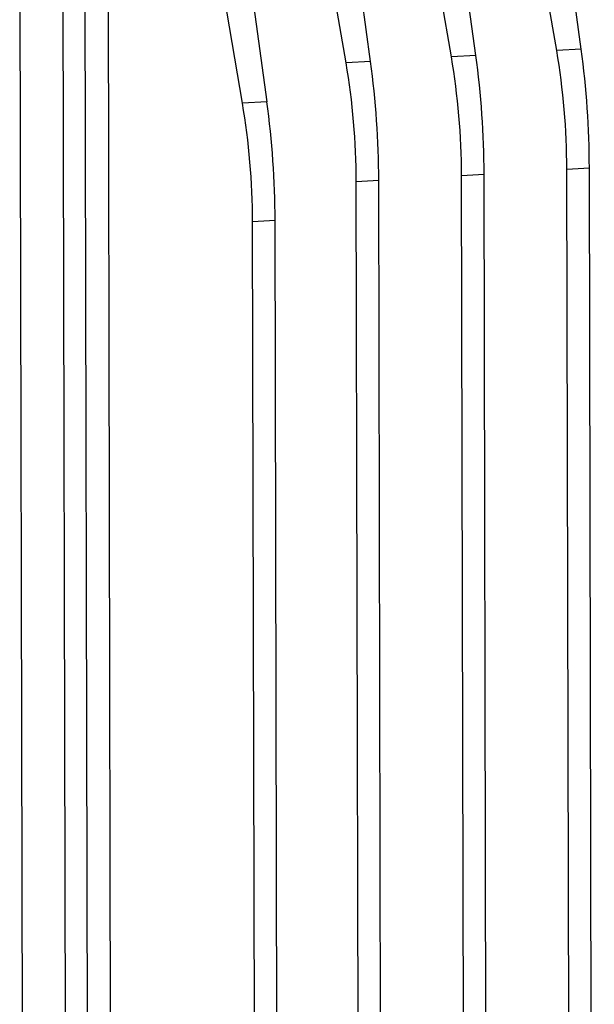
# Model space of a CAD drawing. Header units: millimetres. Extents: x 0 to 2731, y -3524 to -2222.
# Tile 118 of 221: x 1497 to 1530, y -2497 to -2439. Entities that reach past the tile are written whole.
import ezdxf

# ---------------------------------------------------------------- set-up
doc = ezdxf.new("R2010")
doc.units = ezdxf.units.MM
doc.header["$LTSCALE"] = 46.255
doc.layers.add('00_COMPONENTS', color=7, linetype='CONTINUOUS')

msp = doc.modelspace()

# ---------------------------------------------------------------- linework, layer by layer
at = {"layer": '00_COMPONENTS', "color": 7}
for p, q in [((1501.883, -2432.937), (1502.234, -2591.805)), ((1500.903, -2594.138), (1500.547, -2433.284)), ((1496.743, -2433.863), (1497.099, -2594.717)), ((1499.626, -2594.568), (1499.271, -2433.714)), ((1528.052, -2441.111), (1526.811, -2433.842)), ((1529.48, -2441.027), (1528.482, -2433.744)), ((1515.774, -2441.832), (1514.533, -2434.563)), ((1517.202, -2441.748), (1516.204, -2434.465)), ((1521.913, -2441.472), (1520.672, -2434.202)), ((1523.341, -2441.388), (1522.343, -2434.104)), ((1509.73, -2444.173), (1508.489, -2436.904)), ((1510.16, -2436.806), (1511.158, -2444.089)), ((1522.792, -2578.563), (1522.504, -2448.388)), ((1524.106, -2578.486), (1523.818, -2448.311)), ((1528.931, -2578.203), (1528.643, -2448.028)), ((1530.245, -2578.126), (1529.957, -2447.951)), ((1516.653, -2578.924), (1516.365, -2448.749)), ((1517.967, -2578.847), (1517.679, -2448.672)), ((1510.6, -2577.293), (1510.321, -2451.09)), ((1511.913, -2577.216), (1511.634, -2451.013))]:
    msp.add_line(p, q, dxfattribs=at)
at = {"layer": '00_COMPONENTS', "color": 4}
for p, q in [((1523.341, -2441.388), (1521.913, -2441.472)), ((1529.48, -2441.027), (1528.052, -2441.111)), ((1517.202, -2441.748), (1515.774, -2441.832)), ((1511.158, -2444.089), (1509.73, -2444.173)), ((1522.504, -2448.388), (1523.818, -2448.311)), ((1528.643, -2448.028), (1529.957, -2447.951)), ((1516.365, -2448.749), (1517.679, -2448.672)), ((1511.634, -2451.013), (1510.321, -2451.09))]:
    msp.add_line(p, q, dxfattribs=at)
at = {"layer": '00_COMPONENTS', "color": 7}
for centre, major_axis, ratio, start_param, end_param in [((1512.956, -2446.319), (-1.333, 19.956), 0.473746, -1.706233, -1.357167), ((1516.163, -2446.131), (-1.027, 19.974), 0.379782, -1.699672, -1.350606), ((1519.096, -2445.959), (-1.333, 19.956), 0.473746, -1.706233, -1.357167), ((1522.302, -2445.771), (-1.027, 19.974), 0.379782, -1.699672, -1.350606), ((1506.817, -2446.68), (-1.333, 19.956), 0.473746, -1.706233, -1.357167), ((1510.024, -2446.492), (-1.027, 19.974), 0.379782, -1.699672, -1.350606), ((1500.773, -2449.021), (-1.333, 19.956), 0.473746, -1.706233, -1.357167), ((1503.979, -2448.833), (-1.027, 19.974), 0.379782, -1.699672, -1.350606)]:
    msp.add_ellipse(centre, major_axis=major_axis, ratio=ratio, start_param=start_param, end_param=end_param, dxfattribs=at)

doc.saveas('drawing.dxf')
